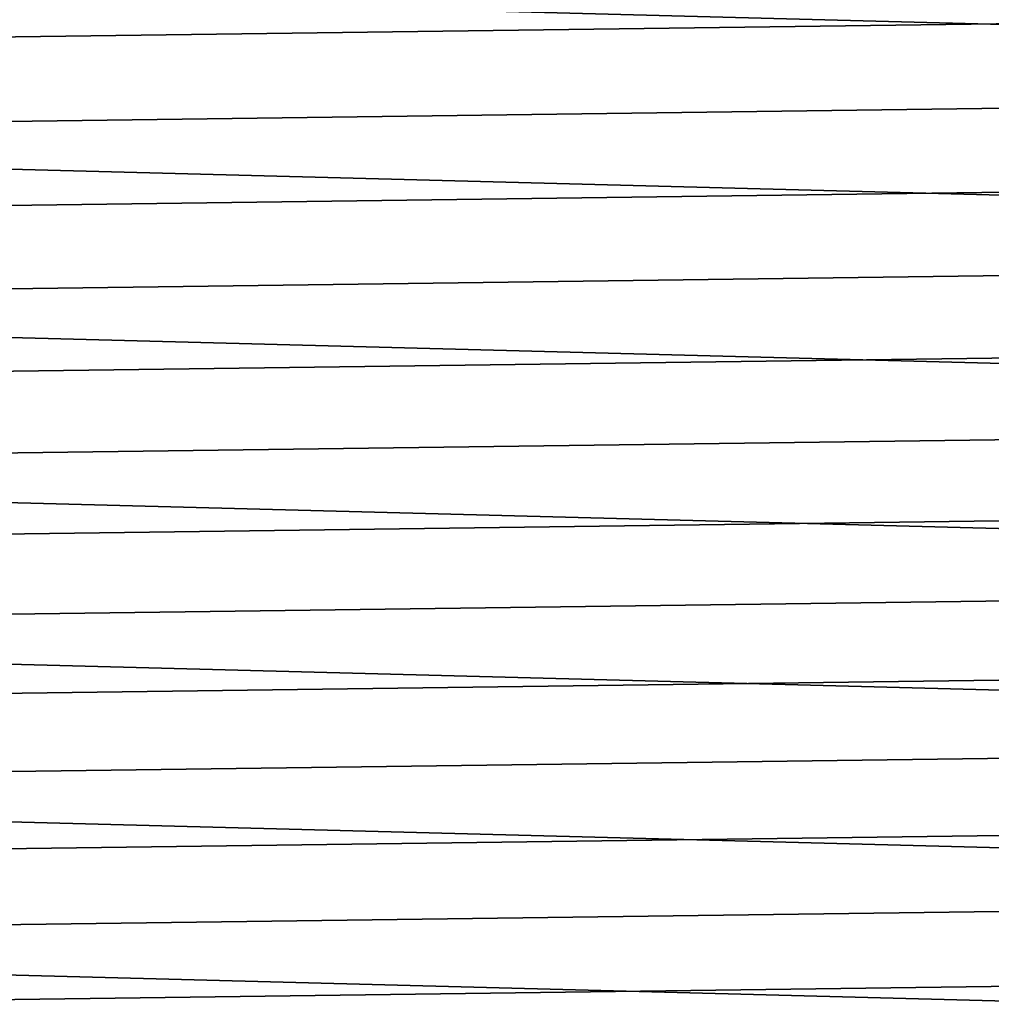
# Model space of a CAD drawing. Header units: metres. Extents: x -22 to 244, y -22 to 22.
# Tile 7 of 146: x -15 to -8.96, y -10.76 to -4.64. Entities that reach past the tile are written whole.
import ezdxf

# ---------------------------------------------------------------- set-up
doc = ezdxf.new("R2010")
doc.units = ezdxf.units.M
doc.layers.add('solid_10_151_113_XXX', color=7, linetype='CONTINUOUS')

msp = doc.modelspace()

# ---------------------------------------------------------------- linework, layer by layer
at = {"layer": 'solid_10_151_113_XXX'}
for points in [[(20.285137, -5.43261, 0.5), (-20.54162, -4.363688, 0.5), (-20.741858, -3.282555, 0.5), (20.541622, -4.363678, 0.5)], [(-19.722105, -4.809213, 269.950012), (19.843264, -4.281922, 269.950012), (19.950293, -3.751758, 269.950012), (-19.843266, -4.281913, 269.950012)], [(-19.586971, -5.332962, 269.950012), (19.722103, -4.809221, 269.950012), (19.843264, -4.281922, 269.950012), (-19.722105, -4.809213, 269.950012)], [(19.973001, -6.486846, 0.5), (-20.285149, -5.432567, 0.5), (-20.54162, -4.363688, 0.5), (20.285137, -5.43261, 0.5)], [(-19.437962, -5.852835, 269.950012), (19.586969, -5.33297, 269.950012), (19.722103, -4.809221, 269.950012), (-19.586971, -5.332962, 269.950012)], [(-19.275202, -6.368402, 269.950012), (19.43796, -5.852842, 269.950012), (19.586969, -5.33297, 269.950012), (-19.437962, -5.852835, 269.950012)], [(19.606033, -7.523523, 0.5), (-19.973011, -6.486816, 0.5), (-20.285149, -5.432567, 0.5), (19.973001, -6.486846, 0.5)], [(-19.098837, -6.879273, 269.950012), (19.2752, -6.368409, 269.950012), (19.43796, -5.852842, 269.950012), (-19.275202, -6.368402, 269.950012)], [(-18.908947, -7.385237, 269.950012), (19.098835, -6.879279, 269.950012), (19.2752, -6.368409, 269.950012), (-19.098837, -6.879273, 269.950012)], [(19.185333, -8.539492, 0.5), (-19.606024, -7.523548, 0.5), (-19.973011, -6.486816, 0.5), (19.606033, -7.523523, 0.5)], [(-18.705654, -7.885968, 269.950012), (18.908945, -7.385243, 269.950012), (19.098835, -6.879279, 269.950012), (-18.908947, -7.385237, 269.950012)], [(-18.489103, -8.381111, 269.950012), (18.705652, -7.885974, 269.950012), (18.908945, -7.385243, 269.950012), (-18.705654, -7.885968, 269.950012)], [(18.712078, -9.53195, 0.5), (-19.18531, -8.539546, 0.5), (-19.606024, -7.523548, 0.5), (19.185333, -8.539492, 0.5)], [(-18.259384, -8.870449, 269.950012), (18.4891, -8.381118, 269.950012), (18.705652, -7.885974, 269.950012), (-18.489103, -8.381111, 269.950012)], [(-18.016691, -9.353543, 269.950012), (18.259382, -8.870456, 269.950012), (18.4891, -8.381118, 269.950012), (-18.259384, -8.870449, 269.950012)], [(18.18754, -10.498255, 0.5), (-18.712053, -9.531998, 0.5), (-19.18531, -8.539546, 0.5), (18.712078, -9.53195, 0.5)], [(-17.761213, -9.830017, 269.950012), (18.016687, -9.35355, 269.950012), (18.259382, -8.870456, 269.950012), (-18.016691, -9.353543, 269.950012)], [(-17.493086, -10.299607, 269.950012), (17.761211, -9.830024, 269.950012), (18.016687, -9.35355, 269.950012), (-17.761213, -9.830017, 269.950012)], [(17.613153, -11.43577, 0.5), (-18.187527, -10.498279, 0.5), (-18.712053, -9.531998, 0.5), (18.18754, -10.498255, 0.5)], [(-17.212582, -10.761828, 269.950012), (17.493082, -10.299614, 269.950012), (17.761211, -9.830024, 269.950012), (-17.493086, -10.299607, 269.950012)], [(-16.919888, -11.21639, 269.950012), (17.212578, -10.761835, 269.950012), (17.493082, -10.299614, 269.950012), (-17.212582, -10.761828, 269.950012)], [(16.990463, -12.341967, 0.5), (-17.613146, -11.435781, 0.5), (-18.187527, -10.498279, 0.5), (17.613153, -11.43577, 0.5)]]:
    msp.add_3dface(points, dxfattribs=at)

doc.saveas('drawing.dxf')
